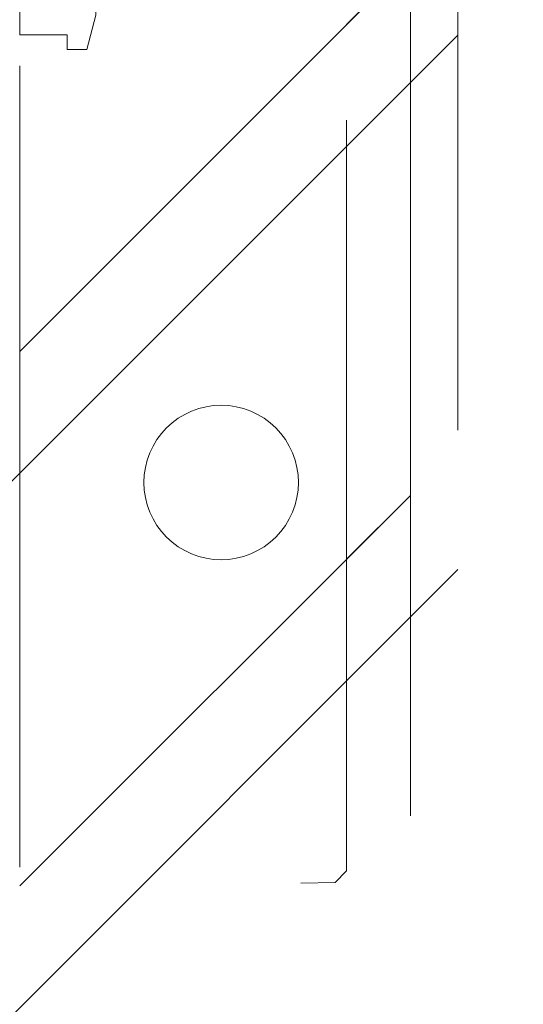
# Model space of a CAD drawing. Header units: inches. Extents: x -467 to -298, y -222 to 20.
# Tile 48 of 57: x -341.131 to -340.293, y 11.305 to 12.943. Entities that reach past the tile are written whole.
import ezdxf

# ---------------------------------------------------------------- set-up
doc = ezdxf.new("R2010")
doc.units = ezdxf.units.IN
doc.header["$LTSCALE"] = 32
doc.header["$MEASUREMENT"] = 0
doc.linetypes.add('Dash Style-1', pattern=[0.083328, 0.041656, -0.041672])
for name, color, linetype, lineweight in [('DashLineFill', 7, 'Dash Style-1', 13), ('Drawing', 7, 'Continuous', 18), ('None', 7, 'Continuous', 18), ('SolidLine', 7, 'Continuous', 15), ('TFL_1', 7, 'Continuous', 13)]:
    doc.layers.add(name, color=color, linetype=linetype, lineweight=lineweight)
pattern_1 = [(45, (0, 0), (-1.61301565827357, 1.935715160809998), []), (45, (-1.0608, 1.0608), (-0.4723460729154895, 0.4167612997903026), [])]

# ---------------------------------------------------------------- blocks, each defined once
blk = doc.blocks.new('1BRPX5-Util_Bkt_Sm-F (2D)')
at = {"layer": 'DashLineFill', "linetype": 'Continuous', "lineweight": 13}
h = blk.add_hatch(dxfattribs=at)
h.set_pattern_fill('Steel', color=253, style=0, pattern_type=2)
h.set_pattern_definition(pattern_1)
edge = h.paths.add_edge_path()
edge.add_line((-4.468503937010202, 4.413385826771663), (-3.12992125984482, 4.413385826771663))
edge.add_line((-3.12992125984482, 4.413385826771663), (-3.12992125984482, -1.854330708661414))
edge.add_line((-3.12992125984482, -1.854330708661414), (-4.468503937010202, -1.854330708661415))
edge.add_line((-4.468503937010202, -1.854330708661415), (-4.468503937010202, -1.988188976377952))
edge.add_line((-4.468503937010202, -1.988188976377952), (-2.421259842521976, -1.988188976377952))
edge.add_line((-2.421259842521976, -1.988188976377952), (-2.421259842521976, -2.366141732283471))
edge.add_arc((-2.303149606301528, -2.366141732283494), 0.1181102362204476, 179.9999999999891, 270.000000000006)
edge.add_line((-2.303149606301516, -2.484251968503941), (2.303149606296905, -2.484251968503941))
edge.add_arc((2.303149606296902, -2.366141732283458), 0.1181102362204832, 270.0000000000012, 359.9999999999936)
edge.add_line((2.421259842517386, -2.366141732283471), (2.421259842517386, -1.988188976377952))
edge.add_line((2.421259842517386, -1.988188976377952), (4.468503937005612, -1.988188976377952))
edge.add_line((4.468503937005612, -1.988188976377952), (4.468503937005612, -1.854330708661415))
edge.add_line((4.468503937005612, -1.854330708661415), (3.12992125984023, -1.854330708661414))
edge.add_line((3.12992125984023, -1.854330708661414), (3.12992125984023, 4.413385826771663))
edge.add_line((3.12992125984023, 4.413385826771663), (4.468503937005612, 4.413385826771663))
edge.add_line((4.468503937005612, 4.413385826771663), (4.468503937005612, 4.547244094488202))
edge.add_line((4.468503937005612, 4.547244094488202), (2.421259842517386, 4.547244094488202))
edge.add_line((2.421259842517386, 4.547244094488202), (2.421259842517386, 4.925196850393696))
edge.add_arc((2.303149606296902, 4.925196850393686), 0.1181102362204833, 5.365542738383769e-12, 89.99999999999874)
edge.add_line((2.303149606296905, 5.043307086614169), (-2.303149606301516, 5.043307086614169))
edge.add_arc((-2.303149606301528, 4.92519685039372), 0.1181102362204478, 89.99999999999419, 180.0000000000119)
edge.add_line((-2.421259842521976, 4.925196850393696), (-2.421259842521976, 4.547244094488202))
edge.add_line((-2.421259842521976, 4.547244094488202), (-4.468503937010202, 4.547244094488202))
edge.add_line((-4.468503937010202, 4.547244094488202), (-4.468503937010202, 4.413385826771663))
at = {"layer": 'DashLineFill', "flags": 128}
blk.add_lwpolyline([(-4.468503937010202, 4.413385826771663), (-3.12992125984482, 4.413385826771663), (-3.12992125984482, -1.854330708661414), (-4.468503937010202, -1.854330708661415), (-4.468503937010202, -1.988188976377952), (-2.421259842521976, -1.988188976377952), (-2.421259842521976, -2.366141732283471, 0.4142135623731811), (-2.303149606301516, -2.484251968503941), (2.303149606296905, -2.484251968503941, 0.4142135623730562), (2.421259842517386, -2.366141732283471), (2.421259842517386, -1.988188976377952), (4.468503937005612, -1.988188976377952), (4.468503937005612, -1.854330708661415), (3.12992125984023, -1.854330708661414), (3.12992125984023, 4.413385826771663), (4.468503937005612, 4.413385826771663), (4.468503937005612, 4.547244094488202), (2.421259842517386, 4.547244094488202), (2.421259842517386, 4.925196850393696, 0.4142135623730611), (2.303149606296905, 5.043307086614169), (-2.303149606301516, 5.043307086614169, 0.4142135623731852), (-2.421259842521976, 4.925196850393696), (-2.421259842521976, 4.547244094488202), (-4.468503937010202, 4.547244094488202)], format="xyb", close=True, dxfattribs=at)
at = {"layer": 'SolidLine', "flags": 128}
blk.add_lwpolyline([(2.736220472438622, -0.8596889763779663), (2.748815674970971, -0.8603077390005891), (2.761289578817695, -0.8621580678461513), (2.773522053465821, -0.8652221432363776), (2.785395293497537, -0.8694704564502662), (2.796794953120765, -0.8748620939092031), (2.807611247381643, -0.8813451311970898), (2.817740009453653, -0.8888571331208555), (2.827083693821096, -0.897325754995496), (2.835552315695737, -0.9066694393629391), (2.843064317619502, -0.9167982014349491), (2.849547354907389, -0.9276144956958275), (2.854938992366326, -0.9390141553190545), (2.859187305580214, -0.9508873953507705), (2.862251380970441, -0.9631198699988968), (2.864101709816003, -0.9755937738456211), (2.864720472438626, -0.98818897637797), (2.864101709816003, -1.000784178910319), (2.862251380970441, -1.013258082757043), (2.859187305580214, -1.025490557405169), (2.854938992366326, -1.037363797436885), (2.849547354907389, -1.048763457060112), (2.843064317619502, -1.059579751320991), (2.835552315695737, -1.069708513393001), (2.827083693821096, -1.079052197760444), (2.817740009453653, -1.087520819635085), (2.807611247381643, -1.09503282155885), (2.796794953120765, -1.101515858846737), (2.785395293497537, -1.106907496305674), (2.773522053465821, -1.111155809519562), (2.761289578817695, -1.114219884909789), (2.748815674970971, -1.116070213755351), (2.736220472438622, -1.116688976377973), (2.723625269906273, -1.116070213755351), (2.711151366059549, -1.114219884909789), (2.698918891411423, -1.111155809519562), (2.687045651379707, -1.106907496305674), (2.675645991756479, -1.101515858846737), (2.664829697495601, -1.09503282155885), (2.654700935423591, -1.087520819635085), (2.645357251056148, -1.079052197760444), (2.636888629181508, -1.069708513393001), (2.629376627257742, -1.059579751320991), (2.622893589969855, -1.048763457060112), (2.617501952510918, -1.037363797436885), (2.61325363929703, -1.025490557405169), (2.610189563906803, -1.013258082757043), (2.608339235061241, -1.000784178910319), (2.607720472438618, -0.98818897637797), (2.608339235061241, -0.9755937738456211), (2.610189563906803, -0.9631198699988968), (2.61325363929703, -0.9508873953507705), (2.617501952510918, -0.9390141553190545), (2.622893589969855, -0.9276144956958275), (2.629376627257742, -0.9167982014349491), (2.636888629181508, -0.9066694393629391), (2.645357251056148, -0.897325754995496), (2.654700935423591, -0.8888571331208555), (2.664829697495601, -0.8813451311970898), (2.675645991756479, -0.8748620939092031), (2.687045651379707, -0.8694704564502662), (2.698918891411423, -0.8652221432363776), (2.711151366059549, -0.8621580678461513), (2.723625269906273, -0.8603077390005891)], close=True, dxfattribs=at)
blk = doc.blocks.new('Group-19')
at = {"layer": 'TFL_1', "color": 7}
blk.add_blockref('1BRPX5-Util_Bkt_Sm-F (2D)', (44.96062992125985, -5.314960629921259), dxfattribs=at)
blk = doc.blocks.new('Group-20')
at = {"layer": 'None'}
blk.add_blockref('Group-19', (0, 0), dxfattribs=at)
blk = doc.blocks.new('SL Utility Cabinet (2D)')
at = {"layer": 'None'}
blk.add_blockref('Group-20', (0, 0), dxfattribs=at)
at = {"layer": 'Drawing', "color": 0, "flags": 1}
for tag in ['Tag', 'Catalog', 'Option1', 'Option2', 'Option3', 'Option4', 'Option5', 'Option6', 'Option7', 'Option8', 'Option9', 'Option10', 'Option11', 'Option12', 'Custom', 'FinishGroup', 'Discount', 'Item2', 'Item3', 'Item6', 'Item9', 'Item10', 'Item12', 'Item13', 'Item16', 'Item19', 'Item20', 'Item21', 'Item22', 'Item23', 'Item24', 'Item25', 'Item8', 'Item18', 'Item1', 'Item4', 'Item5', 'Item7', 'Item11', 'Item14', 'Item15', 'Item17']:
    blk.add_attdef(tag, (-29.03280191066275, 17.05833678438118), '', height=0.007086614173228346, dxfattribs=at)
blk = doc.blocks.new('TL14_upper_leg (2D)')
at = {"layer": 'SolidLine', "flags": 128}
blk.add_lwpolyline([(2.322834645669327, 0.2436987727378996), (2.401574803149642, 0.2436987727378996), (2.401574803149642, 0.2677219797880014), (2.434055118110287, 0.2677219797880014), (2.4493110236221, 0.2107861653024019), (2.4493110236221, 0.1992105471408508, -0.1579749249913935), (2.531479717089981, 0.1180761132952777), (2.531479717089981, -0.1180652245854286, -0.1560270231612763), (2.4493110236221, -0.1991401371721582), (2.4493110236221, -0.2107752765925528), (2.434055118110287, -0.2677110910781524), (2.401574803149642, -0.2677110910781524), (2.401574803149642, -0.2436878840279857), (2.322834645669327, -0.2436878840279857)], format="xyb", close=True, dxfattribs=at)
blk = doc.blocks.new('1BRPT8_Cover (2D)')
at = {"layer": 'DashLineFill', "linetype": 'Continuous', "lineweight": 13}
h = blk.add_hatch(dxfattribs=at)
h.set_pattern_fill('Steel', color=253, style=0, pattern_type=2)
h.set_pattern_definition(pattern_1)
h.paths.add_polyline_path([(-1.594488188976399, -8.763779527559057), (-2.322834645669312, -8.763779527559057), (-2.322834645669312, -8.751066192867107), (-2.826068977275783, -8.742282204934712), (-2.866441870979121, -8.70280193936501), (-2.866441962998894, -6.672971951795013), (-2.84717538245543, -6.653289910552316), (-2.322834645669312, -6.644137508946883), (-2.322834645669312, -6.584208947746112), (-2.847175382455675, -6.575056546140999), (-2.866441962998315, -6.555374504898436), (-2.866441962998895, -4.468247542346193), (-2.847175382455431, -4.448565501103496), (-2.322834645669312, -4.439413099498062), (-2.322834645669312, -4.37948453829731), (-2.847175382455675, -4.370332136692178), (-2.866441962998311, -4.350650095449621), (-2.866441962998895, -2.263523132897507), (-2.847175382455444, -2.243841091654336), (-2.322834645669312, -2.234688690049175), (-2.322834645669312, -2.174760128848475), (-2.847175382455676, -2.165607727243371), (-2.866441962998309, -2.145925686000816), (-2.866441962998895, -0.05879872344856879), (-2.847175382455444, -0.03911668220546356), (-2.322834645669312, -0.02996428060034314), (-2.322834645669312, 0.02996428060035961), (-2.847175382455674, 0.03911668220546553), (-2.866441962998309, 0.05879872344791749), (-2.866441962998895, 2.145925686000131), (-2.847175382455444, 2.165607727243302), (-2.322834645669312, 2.174760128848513), (-2.322834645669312, 2.234688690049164), (-2.847175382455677, 2.243841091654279), (-2.866441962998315, 2.263523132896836), (-2.866441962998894, 4.350650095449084), (-2.84717538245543, 4.37033213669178), (-2.322834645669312, 4.379484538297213), (-2.322834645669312, 4.439413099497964), (-2.847175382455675, 4.448565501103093), (-2.866441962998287, 4.46824754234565), (-2.865499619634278, 6.55537450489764), (-2.84717538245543, 6.575056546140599), (-2.322834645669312, 6.584208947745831), (-2.322834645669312, 6.644137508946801), (-2.847175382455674, 6.653289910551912), (-2.866441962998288, 6.672971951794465), (-2.866441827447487, 8.702801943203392), (-2.826068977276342, 8.742282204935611), (-1.594488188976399, 8.763779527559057), (-1.594488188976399, 8.858267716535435), (-2.97244094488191, 8.858267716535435), (-2.97244094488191, -8.858267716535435), (-1.594488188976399, -8.858267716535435)])
h = blk.add_hatch(dxfattribs=at)
h.set_pattern_fill('Steel', color=253, style=0, pattern_type=2)
h.set_pattern_definition(pattern_1)
h.paths.add_polyline_path([(-2.322834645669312, 8.858267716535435), (-2.322834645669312, -8.858267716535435), (-2.97244094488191, -8.858267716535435), (-2.97244094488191, 8.858267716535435)])
at = {"layer": 'DashLineFill', "flags": 128}
for points in [[(-1.594488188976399, -8.763779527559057), (-2.322834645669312, -8.763779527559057), (-2.322834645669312, -8.751066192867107), (-2.826068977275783, -8.742282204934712), (-2.866441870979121, -8.70280193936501), (-2.866441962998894, -6.672971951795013), (-2.84717538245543, -6.653289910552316), (-2.322834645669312, -6.644137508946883), (-2.322834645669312, -6.584208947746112), (-2.847175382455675, -6.575056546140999), (-2.866441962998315, -6.555374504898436), (-2.866441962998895, -4.468247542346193), (-2.847175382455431, -4.448565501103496), (-2.322834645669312, -4.439413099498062), (-2.322834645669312, -4.37948453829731), (-2.847175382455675, -4.370332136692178), (-2.866441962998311, -4.350650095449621), (-2.866441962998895, -2.263523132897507), (-2.847175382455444, -2.243841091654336), (-2.322834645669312, -2.234688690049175), (-2.322834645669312, -2.174760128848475), (-2.847175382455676, -2.165607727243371), (-2.866441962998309, -2.145925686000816), (-2.866441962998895, -0.05879872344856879), (-2.847175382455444, -0.03911668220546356), (-2.322834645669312, -0.02996428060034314), (-2.322834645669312, 0.02996428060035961), (-2.847175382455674, 0.03911668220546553), (-2.866441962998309, 0.05879872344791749), (-2.866441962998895, 2.145925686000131), (-2.847175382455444, 2.165607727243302), (-2.322834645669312, 2.174760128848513), (-2.322834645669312, 2.234688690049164), (-2.847175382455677, 2.243841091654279), (-2.866441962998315, 2.263523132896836), (-2.866441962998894, 4.350650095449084), (-2.84717538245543, 4.37033213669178), (-2.322834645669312, 4.379484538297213), (-2.322834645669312, 4.439413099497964), (-2.847175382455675, 4.448565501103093), (-2.866441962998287, 4.46824754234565), (-2.865499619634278, 6.55537450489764), (-2.84717538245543, 6.575056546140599), (-2.322834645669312, 6.584208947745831), (-2.322834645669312, 6.644137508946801), (-2.847175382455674, 6.653289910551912), (-2.866441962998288, 6.672971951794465), (-2.866441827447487, 8.702801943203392), (-2.826068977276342, 8.742282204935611), (-1.594488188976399, 8.763779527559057), (-1.594488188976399, 8.858267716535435), (-2.97244094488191, 8.858267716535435), (-2.97244094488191, -8.858267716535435), (-1.594488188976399, -8.858267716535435)], [(-2.322834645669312, 8.858267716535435), (-2.322834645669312, -8.858267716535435), (-2.97244094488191, -8.858267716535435), (-2.97244094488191, 8.858267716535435)]]:
    blk.add_lwpolyline(points, close=True, dxfattribs=at)
blk = doc.blocks.new('Group-59')
at = {"layer": 'None', "color": 7, "rotation": 180}
blk.add_blockref('1BRPT8_Cover (2D)', (61.87795275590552, -11.41732283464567), dxfattribs=at)
at = {"layer": 'None', "color": 7}
blk.add_blockref('TL14_upper_leg (2D)', (61.87795275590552, -5.31496062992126), dxfattribs=at)
blk = doc.blocks.new('Group-61')
at = {"layer": 'None'}
blk.add_blockref('Group-59', (0, 0), dxfattribs=at)
blk = doc.blocks.new('SL Credenza Desk Top (2D)')
at = {"layer": 'None'}
blk.add_blockref('Group-61', (0, 0), dxfattribs=at)
at = {"layer": 'Drawing', "color": 0, "flags": 1}
for tag in ['Tag', 'Catalog', 'Option1', 'Option2', 'Option3', 'Option4', 'Option5', 'Option6', 'Option7', 'Option8', 'Option9', 'Option10', 'Option11', 'Option12', 'Custom', 'FinishGroup', 'Discount', 'Item2', 'Item3', 'Item6', 'Item9', 'Item10', 'Item12', 'Item13', 'Item16', 'Item19', 'Item20', 'Item21', 'Item22', 'Item23', 'Item24', 'Item25', 'Item8', 'Item18', 'Item1', 'Item4', 'Item5', 'Item7', 'Item11', 'Item14', 'Item15', 'Item17']:
    blk.add_attdef(tag, (-45.8715836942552, 8.953742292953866), '', height=0.007086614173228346, dxfattribs=at)

msp = doc.modelspace()

# ---------------------------------------------------------------- block references
at = {"layer": 'Drawing'}
msp.add_blockref('SL Utility Cabinet (2D)', (-388.4921259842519, 18.4763779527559), dxfattribs=at)

# ---------------------------------------------------------------- next in the draw order: block references
msp.add_blockref('SL Credenza Desk Top (2D)', (-405.3309077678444, 18.47637795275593), dxfattribs=at)

doc.saveas('drawing.dxf')
